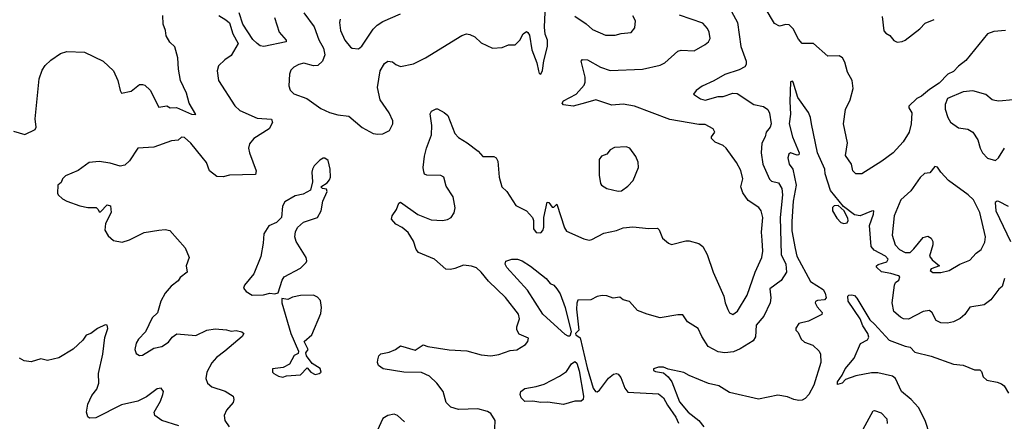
# Model space of a CAD drawing. Extents: x 1468344 to 1613994, y 525695 to 643861.
# Tile 183 of 256: x 1545033 to 1551139, y 565609 to 568102. Entities that reach past the tile are written whole.
import ezdxf

# ---------------------------------------------------------------- set-up
doc = ezdxf.new("R2010")
doc.units = 0

msp = doc.modelspace()

# ---------------------------------------------------------------- linework, layer by layer
at = {"layer": '0CON10XD'}
for points in [[(1546614, 568115), (1546642.5, 568025), (1546686, 567975), (1546686.2, 567965), (1546546, 567936), (1546525, 567940.8), (1546505, 567954.2), (1546478.7, 567978.7), (1546416, 568075), (1546393.3, 568145)], [(1546794.8, 568144.8), (1546858.1, 568058.1), (1546888.2, 567978.2), (1546917.5, 567925), (1546926.2, 567885), (1546910.9, 567845), (1546881.6, 567818.4), (1546855, 567815.3), (1546795, 567831.8), (1546763.8, 567825), (1546732.2, 567807.8), (1546715, 567788.8), (1546705.6, 567765), (1546701.7, 567691.7), (1546710, 567665), (1546732.2, 567642.2), (1546813.8, 567613.8), (1546900.8, 567550.8), (1546955, 567526.5), (1547005, 567512.2), (1547075, 567504), (1547157.5, 567432.5), (1547225, 567395.7), (1547255, 567390.8), (1547285, 567394)], [(1547135, 567922), (1547155, 567938.8), (1547225.5, 568044.5), (1547250.7, 568069.3), (1547285, 568091.4), (1547395, 568138.9)], [(1547285, 567394), (1547325.5, 567414.5), (1547348, 567455), (1547346, 567475), (1547324.4, 567525), (1547269.4, 567605), (1547252.4, 567682.4), (1547268.8, 567785), (1547295, 567830), (1547315, 567844.2), (1547345, 567840), (1547365, 567823.8), (1547395, 567812), (1547475, 567828), (1547550, 567865), (1547775, 568004.3), (1547803.9, 568013.9), (1547825, 568011.2), (1547855, 567996.2), (1547895, 567958.8), (1547965, 567926.2), (1548025, 567928.8), (1548065, 567946), (1548105, 567946.7), (1548134, 567975), (1548155, 568014), (1548175, 568028.8), (1548185, 568023.8), (1548195, 568006.7), (1548208.9, 567915), (1548239.6, 567835), (1548250.9, 567785), (1548255, 567767.5), (1548265, 567763.3), (1548275, 567786.7), (1548283.4, 567846.6), (1548307.1, 567935), (1548305.6, 567975), (1548292.5, 568012.5), (1548286.8, 568055), (1548291.7, 568148.3)], [(1549435, 568175.4), (1549484.2, 568085), (1549504.7, 567935.3), (1549538.2, 567845), (1549539.1, 567825), (1549529.8, 567810.2), (1549495, 567790.4), (1549405, 567762.9), (1549337, 567723), (1549265, 567690.6), (1549227.3, 567662.7), (1549210.7, 567640.7), (1549255, 567611.9), (1549285, 567603.8), (1549365, 567625.5), (1549395.4, 567624.6), (1549454.7, 567645.3), (1549483.3, 567645), (1549586.2, 567576.2), (1549645, 567563.1), (1549672.5, 567545), (1549682.5, 567522.5), (1549693.8, 567455), (1549686.4, 567435), (1549663.1, 567405), (1549655.8, 567375), (1549634.5, 567335.5), (1549630.6, 567275), (1549641.8, 567205), (1549682.8, 567112.8), (1549695, 567100.9), (1549738.6, 567088.6), (1549759.4, 567055), (1549764.3, 567014.3), (1549754.4, 566935), (1549748.5, 566875), (1549754.8, 566645), (1549785.3, 566585), (1549787.7, 566535), (1549756, 566484), (1549685, 566430.8), (1549692.2, 566375), (1549687.3, 566345), (1549647.6, 566262.4), (1549600.6, 566205), (1549596.3, 566133.7), (1549581.6, 566108.4), (1549500.7, 566059.3), (1549458.7, 566041.3), (1549405, 566034.5), (1549365, 566041.2), (1549302.6, 566072.6), (1549263.5, 566135), (1549241.4, 566185), (1549175, 566227.5), (1549145, 566270), (1549115, 566271.1), (1549005, 566251.5), (1548925, 566274.4), (1548865, 566297.5), (1548815, 566352), (1548775, 566362.5), (1548755, 566380), (1548714.4, 566374.4), (1548675, 566387.5), (1548645, 566389.2), (1548615, 566383.8), (1548575, 566362.5), (1548495, 566360.8), (1548487.1, 566342.9), (1548485.3, 566304.7), (1548499.8, 566175), (1548480.8, 566155), (1548482.5, 566145), (1548507.9, 566127.9), (1548551.6, 565941.6), (1548589.2, 565815), (1548604, 565794), (1548615, 565792.5), (1548628.6, 565801.4), (1548685, 565877.7), (1548715, 565901.1), (1548735, 565905.7), (1548745, 565902), (1548760.9, 565880.9), (1548785.3, 565815.3), (1548805, 565790.6), (1548995, 565779.7), (1549025, 565755.4), (1549049.5, 565709.5), (1549101.2, 565635), (1549118.5, 565598.5)], [(1550675, 567670), (1550625, 567626.7), (1550597.7, 567612.3), (1550547.5, 567565), (1550547.5, 567555), (1550566.7, 567525), (1550561.2, 567455), (1550549.2, 567405), (1550512.9, 567345), (1550449.2, 567275), (1550380, 567225), (1550255, 567146.2), (1550217.5, 567145), (1550200, 567165), (1550192.5, 567205), (1550155, 567260), (1550167.1, 567337.1), (1550141.4, 567455), (1550154.2, 567545), (1550182.5, 567605), (1550202.5, 567675), (1550195.7, 567725), (1550166.2, 567776.2), (1550149.5, 567839.5), (1550135, 567865.8), (1550115, 567878), (1550045, 567876.2), (1549955.4, 567955.4), (1549885, 567955.6), (1549862.3, 567982.3), (1549828.8, 568045), (1549805, 568070), (1549785, 568072.2), (1549745, 568062.2), (1549715, 568078.6), (1549655.3, 568175.3)], [(1544995, 567410), (1545065, 567388.6), (1545129.7, 567420.3), (1545135.8, 567434.2), (1545127.9, 567487.9), (1545153.6, 567735), (1545171.9, 567788.1), (1545191.4, 567818.6), (1545225, 567852), (1545285, 567892), (1545325, 567904.4), (1545435, 567900), (1545551.2, 567845), (1545614.4, 567784.4), (1545640.6, 567725), (1545655, 567662.5), (1545665, 567646.7), (1545725, 567658.6), (1545775, 567699.2), (1545795, 567700.8), (1545808.8, 567695), (1545842, 567665), (1545895, 567558.8), (1545945, 567566.9), (1545965.6, 567555.6), (1546005, 567558.2), (1546097.5, 567515), (1546125, 567513.3), (1546084.5, 567584.5), (1546066.4, 567646.4), (1546030, 567725), (1546017.3, 567795), (1546014.2, 567865), (1545995, 567933.3), (1545965, 567962), (1545942, 568002), (1545937.8, 568035), (1545922.9, 568075), (1545920.8, 568129.2)], [(1546267.4, 568127.4), (1546312.2, 568102.2), (1546333.2, 568083.2), (1546354.2, 568015), (1546387.1, 567955), (1546345, 567880), (1546305, 567854), (1546265.8, 567815), (1546257.5, 567785), (1546265.8, 567725), (1546367.4, 567567.4), (1546399.1, 567539.1), (1546505, 567490), (1546595.5, 567485.5), (1546601.1, 567465), (1546580.6, 567425), (1546484.4, 567365), (1546457.6, 567332.4), (1546452.5, 567305), (1546457.1, 567275), (1546498.6, 567165), (1546495, 567142), (1546335, 567137.1), (1546295, 567126), (1546255, 567128.8), (1546210, 567165), (1546191.4, 567215), (1546165, 567248.6), (1546094.3, 567335), (1546055, 567370.8), (1546037.3, 567372.7), (1546015.4, 567354.6), (1545975, 567350), (1545865, 567311.9), (1545765.7, 567304.3), (1545714.1, 567225.9), (1545685, 567200), (1545655, 567193.8), (1545595, 567211.2), (1545525, 567221.2), (1545464.2, 567215.8), (1545395, 567166.7), (1545316.4, 567133.6), (1545297.5, 567115), (1545289.3, 567090.7), (1545270, 567075), (1545267.5, 567025), (1545272.5, 567015), (1545299.3, 566989.3), (1545325, 566976.7), (1545405, 566946.7), (1545455, 566936.7), (1545506.4, 566936.4), (1545520, 566925), (1545525, 566910), (1545535, 566910), (1545575, 566952.5), (1545595.8, 566945.8), (1545600, 566905), (1545565, 566837.5), (1545560.8, 566795), (1545580.7, 566760.7), (1545615, 566732), (1545668.3, 566721.7), (1545713.9, 566736.1), (1545805, 566782), (1545895, 566795.7), (1545935, 566800.8), (1545965, 566793.8), (1546058.8, 566685), (1546083.8, 566625), (1546066.2, 566575), (1546071.2, 566535), (1546028.3, 566501.7), (1546015, 566482), (1545972, 566448), (1545934.5, 566405.5), (1545908.6, 566355), (1545888.3, 566281.7), (1545855, 566251.2), (1545814, 566165), (1545770.7, 566119.3), (1545755.5, 566094.5), (1545747.1, 566055), (1545755, 566030), (1545775, 566018), (1545795, 566020), (1545865, 566064), (1545915, 566073.8), (1545955, 566101.2), (1545978.3, 566131.7), (1546008.3, 566151.7), (1546125, 566141.9), (1546194.4, 566175.6), (1546245, 566183.1), (1546315, 566177.1), (1546345, 566168.8), (1546375, 566173.8), (1546410, 566165), (1546422.5, 566155), (1546413.3, 566135), (1546305, 566045.5), (1546254.3, 566005.7), (1546225, 565972.5), (1546194.1, 565915), (1546187.5, 565875), (1546198.6, 565845), (1546223.8, 565823.8), (1546307, 565797), (1546355.8, 565765), (1546361.4, 565745), (1546357.1, 565725), (1546315, 565678), (1546300.8, 565645), (1546305.7, 565615), (1546332, 565575)], [(1547020, 568105), (1547015.8, 568085), (1547021.9, 568035), (1547050, 567975), (1547085, 567932), (1547095, 567925.8), (1547135, 567922)], [(1547976.7, 565515), (1547981.4, 565615), (1547955, 565657.1), (1547935, 565669.5), (1547875, 565685.5), (1547755, 565683.2), (1547706.6, 565696.6), (1547677.8, 565725), (1547659.4, 565795), (1547620, 565845), (1547575, 565888.8), (1547525, 565912.3), (1547415, 565914.4), (1547287.5, 565935), (1547258, 565955), (1547252, 565975), (1547255, 565990), (1547261.2, 566015), (1547272.7, 566027.3), (1547325, 566038), (1547364.2, 566055.8), (1547395, 566078), (1547485, 566051.2), (1547535, 566084), (1547565, 566072.9), (1547696.6, 566053.4), (1547805, 566047.3), (1547895, 566021.2), (1547955, 566016.2), (1548005, 566023.1), (1548075, 566048.1), (1548115, 566052.5), (1548170, 566085), (1548183.3, 566105), (1548187.5, 566125), (1548130.9, 566150.9), (1548116.7, 566176.7), (1548116.5, 566195), (1548131.6, 566245), (1548126.9, 566275), (1548045, 566377.8), (1547939.7, 566479.7), (1547895, 566535.4), (1547865, 566562.2), (1547835, 566572.5), (1547785, 566577.7), (1547731.5, 566558.5), (1547705, 566551.1), (1547675, 566554.3), (1547605, 566615.5), (1547507.2, 566657.2), (1547491.9, 566675), (1547475, 566726.7), (1547441.3, 566781.3), (1547405, 566812.5), (1547365, 566832), (1547338.6, 566865), (1547342.5, 566885), (1547370, 566925), (1547385, 566962.5), (1547395, 566968.8), (1547503, 566893), (1547585, 566859.5), (1547654.3, 566855.7), (1547685, 566862.9), (1547708, 566875), (1547727.7, 566902.3), (1547733.5, 566935), (1547721.9, 567001.9), (1547678.7, 567068.7), (1547664.1, 567124.1), (1547645, 567135.8), (1547557.1, 567137.1), (1547544.3, 567144.3), (1547538.3, 567158.3), (1547535.7, 567185), (1547544.2, 567255), (1547555.8, 567305), (1547587.2, 567387.2), (1547589.4, 567445), (1547578, 567518), (1547586.7, 567535), (1547615, 567548.8), (1547625, 567548.8), (1547665.8, 567525.8), (1547687.5, 567507.5), (1547732, 567395), (1547755, 567370), (1547808.8, 567338.8), (1547875.7, 567285.7), (1547905, 567254), (1547973, 567253), (1547987.5, 567245), (1547998.8, 567225), (1548005.6, 567125), (1548023.1, 567065), (1548054.2, 567035), (1548108.8, 566948.8), (1548176.1, 566916.1), (1548213.3, 566875), (1548220, 566855), (1548220, 566805), (1548235, 566782), (1548265, 566780), (1548277.4, 566792.6), (1548283.3, 566815), (1548282.9, 566875), (1548305, 566970), (1548315, 566966.7), (1548335, 566938.8), (1548345, 566937.5), (1548365, 566957.5), (1548411, 566811), (1548425, 566788.9), (1548531.9, 566741.9), (1548565, 566734.4), (1548581.7, 566738.3), (1548655, 566776.9), (1548735, 566793.5), (1548775, 566809.5), (1548835, 566816.9), (1548935, 566806.7), (1548988.1, 566808.1), (1548997.9, 566797.9), (1549020, 566745), (1549055.6, 566715.6), (1549075, 566707.5), (1549165, 566730), (1549185, 566730), (1549245, 566712.5), (1549270, 566695), (1549296.2, 566645), (1549332.9, 566535), (1549400, 566385), (1549407.1, 566345), (1549425, 566302.5), (1549435, 566283.3), (1549455, 566272.5), (1549485, 566293.8), (1549545, 566392), (1549594.6, 566535), (1549635, 566626.7), (1549640.7, 566665), (1549636.9, 566733.1), (1549632.9, 566782.9), (1549640.8, 566875), (1549631.5, 566915), (1549616.6, 566936.6), (1549550.8, 566980.8), (1549516.8, 567026.8), (1549504.4, 567065), (1549517.1, 567115), (1549505.3, 567165.3), (1549478.2, 567215), (1549414.6, 567304.6), (1549395, 567320.5), (1549345, 567342.5), (1549324, 567365), (1549323.8, 567375), (1549343.8, 567405), (1549333.3, 567425), (1549285, 567451.2), (1549245, 567450.8), (1549065, 567482.7), (1548845, 567565.8), (1548775, 567577.2), (1548705, 567572.5), (1548605, 567605.4), (1548542.8, 567587.2), (1548465, 567566), (1548405, 567574), (1548396.7, 567585), (1548405, 567598.8), (1548485, 567639.5), (1548532.7, 567695), (1548539.6, 567715), (1548540, 567745), (1548514.3, 567845), (1548524.1, 567855.9), (1548555, 567852.5), (1548635, 567807.1), (1548695, 567787.9), (1548895, 567794.6), (1549005, 567819.4), (1549034, 567835), (1549115, 567906.9), (1549135, 567912.2), (1549215, 567910), (1549285, 567948), (1549304, 567965), (1549314.1, 567985.9), (1549309.2, 568025), (1549298.7, 568048.7), (1549270.3, 568080.3), (1549125, 568130)], [(1548475, 568124.5), (1548545, 568077.5), (1548585, 568041.1), (1548665, 568005.6), (1548725, 568006), (1548763.1, 568016.9), (1548825, 568023.8), (1548847.3, 568052.7), (1548852.9, 568095), (1548835, 568125.7)], [(1550381.4, 568121.4), (1550393, 568033), (1550405, 568018.8), (1550430, 568005), (1550455, 567973.3), (1550475, 567962), (1550505, 567966.2), (1550524.1, 567975.9), (1550615, 568046.2), (1550649.1, 568080.9), (1550705, 568104)], [(1551147.5, 568035), (1551075, 568029.4), (1551034.6, 568015.4), (1550901.2, 567848.8), (1550855, 567814), (1550825, 567780), (1550790, 567765), (1550735, 567707.5), (1550675, 567670)], [(1551140.8, 566495), (1551126.7, 566445), (1551105, 566428.8), (1551055, 566363.8), (1551015, 566332.5), (1550925, 566317.5), (1550895, 566272.5), (1550865, 566246.9), (1550823.7, 566226.3), (1550787.3, 566217.3), (1550745, 566220.6), (1550716, 566235), (1550692.1, 566282.1), (1550675, 566296.5), (1550635, 566290.7), (1550545, 566242.7), (1550515, 566244.4), (1550496, 566256), (1550455, 566291.2), (1550443.3, 566345), (1550457.5, 566455), (1550465, 566470), (1550484.2, 566485), (1550492, 566505), (1550483.1, 566513.1), (1550435, 566527.5), (1550377.2, 566537.2), (1550345.8, 566565), (1550346, 566575), (1550357.8, 566582.2), (1550410.9, 566599.1), (1550419.4, 566615), (1550402.5, 566635), (1550331.5, 566671.5), (1550314.3, 566695), (1550302.9, 566825), (1550328.5, 566895), (1550330, 566915), (1550315, 566914.2), (1550245, 566884.5), (1550210.7, 566890.7), (1550141.7, 566941.7), (1550061.8, 567041.8), (1550027.5, 567145), (1550027.1, 567175), (1549980.8, 567275), (1549943.8, 567455), (1549937.5, 567495), (1549925, 567526), (1549858.6, 567618.6), (1549829.2, 567715), (1549825, 567721.2), (1549812.9, 567717.1), (1549808.1, 567595), (1549814.1, 567515), (1549805.4, 567455.4), (1549826, 567375), (1549867.1, 567275), (1549865, 567264.2), (1549855, 567262.2), (1549812.5, 567275), (1549803.2, 567266.8), (1549797.5, 567245), (1549805, 567206), (1549827.7, 567175), (1549848.9, 567075), (1549830.4, 566975), (1549821.3, 566848.7), (1549822.5, 566792.5), (1549841.2, 566681.2), (1549852.1, 566635), (1549937.7, 566477.7), (1550015, 566428.1), (1550028.9, 566405), (1550034.5, 566375.5), (1550025, 566362.7), (1549980.2, 566359.8), (1549967.5, 566352.5), (1549966.2, 566343.8), (1549979.1, 566319.1), (1550010.6, 566285), (1550008.2, 566271.8), (1549925, 566231.1), (1549865, 566216.2), (1549847, 566187), (1549846.7, 566175), (1549860.7, 566160.7), (1549878.8, 566118.8), (1549900.7, 566100.7), (1549951.3, 566081.3), (1549991.2, 566045), (1550000, 566025), (1550002, 565975), (1549957.6, 565832.4), (1549927.9, 565775), (1549905, 565750), (1549885, 565739.5), (1549865, 565737.8), (1549833.6, 565743.6), (1549795, 565760.8), (1549735, 565770.6), (1549615, 565747.1), (1549435, 565787.5), (1549369.4, 565829.4), (1549303.7, 565843.7), (1549184.3, 565894.3), (1549152.3, 565912.3), (1549055, 565933.1), (1549025, 565946.2), (1548995, 565945.6), (1548963.8, 565935), (1548963.8, 565925), (1548975, 565917.5), (1549025, 565909.2), (1549055.4, 565885.4), (1549077.1, 565855), (1549125, 565730.5), (1549177.8, 565665), (1549244.5, 565615), (1549275.6, 565575)], [(1551195, 567604.2), (1551105, 567595.8), (1551079.7, 567599.7), (1551064.3, 567604.3), (1551025, 567637.1), (1550945, 567660), (1550885, 567653.8), (1550787, 567613), (1550773.3, 567575), (1550773, 567547), (1550788, 567495), (1550805.7, 567465.7), (1550855, 567432), (1550913.2, 567423.2), (1550944.3, 567404.3), (1550975, 567357.5), (1550990, 567305), (1551005, 567276.7), (1551035, 567243.3), (1551085, 567227.5)], [(1548745, 567036.9), (1548765, 567040.8), (1548805, 567068.1), (1548838.1, 567105), (1548869.6, 567185), (1548868.3, 567218.3), (1548855, 567253.8), (1548817.5, 567305), (1548795, 567312.5), (1548721.2, 567308.8), (1548695.6, 567294.4), (1548675, 567266.7), (1548641.2, 567255), (1548627.5, 567235), (1548626.4, 567136.4), (1548634.3, 567085), (1548640.8, 567075), (1548675, 567053.8), (1548745, 567036.9)], [(1551085, 567227.5), (1551102.5, 567245), (1551140, 567305)], [(1546475, 566391.4), (1546545, 566394), (1546585, 566404), (1546615, 566400), (1546635, 566407.5), (1546660.6, 566485), (1546673.4, 566506.6), (1546775, 566559.2), (1546808.8, 566595), (1546813.9, 566606.1), (1546810, 566625), (1546746.7, 566725), (1546740, 566755), (1546743.3, 566785), (1546755, 566812.5), (1546792.5, 566845), (1546880, 566875), (1546902.5, 566915), (1546913.8, 566975), (1546940, 567035), (1546935, 567050), (1546910, 567055), (1546900, 567065), (1546939.5, 567090.5), (1546955, 567107.5), (1546960, 567125), (1546958.8, 567175), (1546945, 567227.5), (1546925, 567243.3), (1546915, 567243.3), (1546895, 567230), (1546860, 567195), (1546848.8, 567175), (1546843.8, 567155), (1546848, 567095), (1546836.7, 567045), (1546790, 567020), (1546741.9, 567008.1), (1546677.8, 566972.2), (1546661.9, 566945), (1546656.1, 566873.9), (1546626.1, 566843.9), (1546578.3, 566821.7), (1546546.2, 566773.8), (1546543.3, 566715), (1546528.8, 566631.2), (1546484, 566525), (1546426.7, 566455), (1546420, 566435), (1546436.7, 566415), (1546475, 566391.4)], [(1550695, 566532.5), (1550745, 566533.5), (1550796.7, 566545), (1550863.8, 566585), (1550925, 566608.6), (1550965, 566652.2), (1550995.7, 566675), (1551018.1, 566721.9), (1551023.1, 566755), (1550986.8, 566905), (1550947.5, 566985), (1550915, 567015.4), (1550793.3, 567103.3), (1550745.8, 567155), (1550725, 567187.5), (1550709.3, 567190.7), (1550677.9, 567152.1), (1550645, 567147.5), (1550617.2, 567122.8), (1550560.2, 567039.8), (1550496.5, 566985), (1550457.1, 566885), (1550444.5, 566765), (1550462.5, 566705), (1550488.5, 566675), (1550525, 566656.3), (1550555, 566657.8), (1550578.8, 566678.8), (1550635, 566750.8), (1550665, 566758.8), (1550685, 566746.7), (1550695.7, 566725.7), (1550696.9, 566705), (1550674.6, 566635), (1550691.1, 566611.1), (1550736.7, 566575), (1550685, 566555.5), (1550678.6, 566545), (1550695, 566532.5)], [(1551165, 566941.9), (1551105, 566973.3), (1551094.3, 566975.7), (1551083.3, 566966.7), (1551087.3, 566915), (1551176.9, 566725)], [(1550145, 566837.5), (1550165, 566841.2), (1550170.8, 566855), (1550167.9, 566867.9), (1550146.4, 566916.4), (1550108, 566948), (1550083.2, 566946.8), (1550074.6, 566935.4), (1550074.6, 566915), (1550100.2, 566870.2), (1550125, 566842.5), (1550145, 566837.5)], [(1548435, 566137.1), (1548415, 566148.4), (1548276.9, 566275), (1548183.1, 566423.1), (1548054.2, 566564.2), (1548043.8, 566585), (1548047, 566603), (1548085, 566616), (1548120, 566615), (1548150, 566605), (1548201.7, 566571.7), (1548297.5, 566495), (1548322.5, 566465), (1548345, 566453.3), (1548365, 566432), (1548385, 566400.8), (1548415.2, 566315), (1548452.9, 566165), (1548445, 566137.8), (1548435, 566137.1)], [(1546665, 565882.5), (1546688.3, 565891.7), (1546775, 565896.7), (1546815, 565940), (1546837.5, 565915), (1546865, 565900), (1546890, 565905), (1546902.5, 565915), (1546895.9, 565935.9), (1546847, 565967), (1546812.5, 566015), (1546807.5, 566035), (1546822.5, 566055), (1546796.2, 566105), (1546843.8, 566145), (1546900.9, 566279.1), (1546905.6, 566315), (1546898.8, 566358.8), (1546880.5, 566380.5), (1546855, 566392), (1546775, 566390.8), (1546725, 566380), (1546695, 566366), (1546658.3, 566371.7), (1546658.8, 566345), (1546713.6, 566153.6), (1546762.5, 566045), (1546760, 566030), (1546735, 566017.5), (1546706.1, 565963.9), (1546667, 565943), (1546600, 565935), (1546600, 565915), (1546610, 565905), (1546638.3, 565888.3), (1546665, 565882.5)], [(1550676.7, 565525), (1550647.4, 565615), (1550608, 565695), (1550561.1, 565745), (1550501.2, 565795), (1550465, 565874.4), (1550445, 565890.3), (1550355, 565910.3), (1550315, 565909.2), (1550218.9, 565891.1), (1550155, 565869.2), (1550133.8, 565845), (1550105, 565837.5), (1550105.7, 565855), (1550134.3, 565895), (1550153.1, 565935), (1550175, 565960.8), (1550208.3, 566001.7), (1550247.7, 566092.3), (1550291.2, 566115), (1550298.2, 566131.8), (1550291.8, 566155), (1550261.2, 566201.2), (1550245, 566244.4), (1550171.1, 566355), (1550169.7, 566385), (1550175, 566391.5), (1550194.5, 566394.5), (1550209.7, 566389.7), (1550224.5, 566374.5), (1550305, 566238.2), (1550335, 566212.7), (1550425, 566112.5), (1550525, 566075.4), (1550555, 566070), (1550585, 566039.2), (1550685, 566013.8), (1550825, 565964.2), (1550885, 565958), (1550955, 565929.2), (1550988, 565928), (1550997.7, 565917.7), (1551008, 565885), (1551031.2, 565865), (1551095, 565852.5), (1551121.3, 565841.3), (1551138.8, 565828.8), (1551165, 565783.3)], [(1546020.3, 565580.3), (1545915, 565613.8), (1545870.5, 565645), (1545867.3, 565665), (1545906.2, 565735), (1545920, 565775), (1545923.8, 565795), (1545910, 565815), (1545885, 565810.6), (1545818.8, 565761.2), (1545765, 565734.4), (1545665, 565712.2), (1545505, 565630.6), (1545465, 565628), (1545455, 565636.7), (1545446.7, 565665), (1545454.6, 565715), (1545480.2, 565769.8), (1545511.2, 565808.8), (1545524.5, 565845), (1545520.7, 565905), (1545549.5, 566025), (1545561.3, 566128.7), (1545578.6, 566185), (1545575, 566206.7), (1545562.7, 566207.3), (1545515, 566185.8), (1545475, 566154.2), (1545445, 566143.8), (1545425, 566113.3), (1545364, 566056), (1545275.9, 566004.1), (1545205, 565986.7), (1545165, 565996.7), (1545105, 565977.5), (1545060, 565985), (1545030.7, 566000.7)], [(1548405, 565713.8), (1548308.8, 565728.8), (1548265, 565725.8), (1548215.4, 565734.6), (1548165, 565731.2), (1548142.5, 565755), (1548137.5, 565775), (1548141.2, 565795), (1548165, 565812.9), (1548235, 565824.3), (1548285, 565840), (1548381.1, 565888.9), (1548425, 565918.6), (1548455.6, 565965), (1548475, 565980.6), (1548489.1, 565969.1), (1548502.5, 565922.5), (1548530, 565765), (1548528.1, 565745), (1548515, 565733.9), (1548475, 565733.1), (1548405, 565713.8)], [(1547418.6, 565605), (1547375, 565644.3), (1547355, 565654.3), (1547315, 565646), (1547285, 565626.2), (1547250.7, 565549.3)], [(1550238.2, 565515), (1550325, 565673.3), (1550335, 565676.7), (1550375, 565661.2), (1550410, 565625), (1550412, 565595)]]:
    msp.add_lwpolyline(points, dxfattribs=at)

doc.saveas('drawing.dxf')
